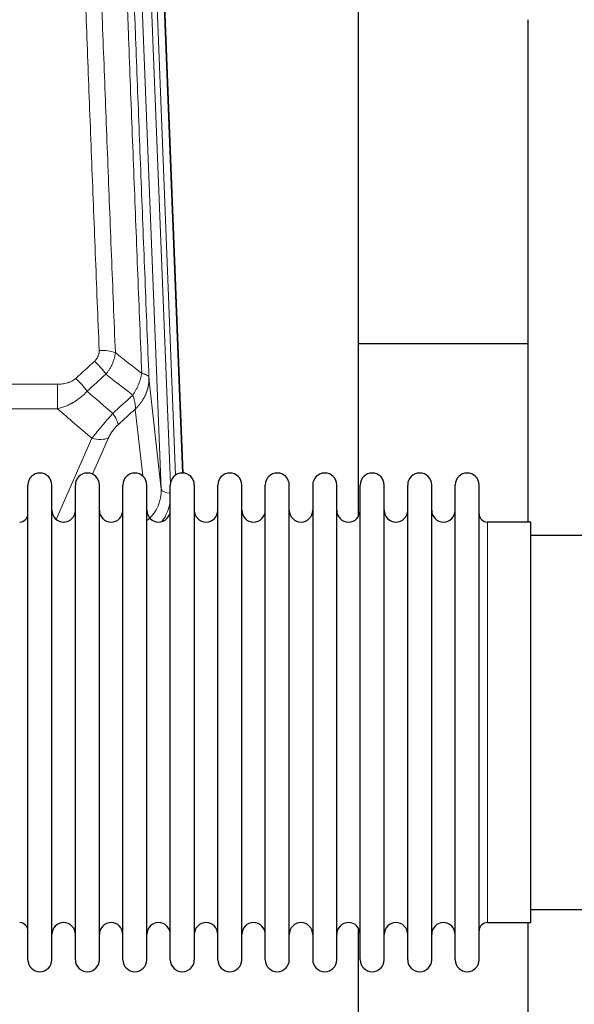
# Model space of a CAD drawing. Header units: inches. Extents: x 0 to 23760, y -13 to 16800.
# Tile 46 of 256: x 4369 to 4605, y 7834 to 8252. Entities that reach past the tile are written whole.
import ezdxf

# ---------------------------------------------------------------- set-up
doc = ezdxf.new("R2010")
doc.units = ezdxf.units.IN
doc.layers.add('1', color=7, linetype='Continuous', true_color=0xffffff)

msp = doc.modelspace()

# ---------------------------------------------------------------- linework, layer by layer
at = {"layer": '1', "color": 110, "linetype": 'Continuous', "lineweight": 13}
for p, q in [((4429.277, 8052.51), (4416.211, 8384.404)), ((4433.123, 8054.597), (4420.203, 8382.777)), ((4435.328, 8058.493), (4422.55, 8383.07)), ((4425.544, 8381.85), (4438.239, 8059.386)), ((4151.927, 8097.116), (4385.1, 8097.116)), ((4385.1, 8097.116), (4385.1, 8086.685)), ((4424.029, 8099.916), (4429.277, 8052.51)), ((4385.1, 8086.685), (4151.927, 8086.685)), ((4421.362, 8058.131), (4418.215, 8086.565)), ((4384.571, 8039.645), (4399.727, 8074.165)), ((4406.788, 8074.315), (4400.013, 8058.884)), ((4568.014, 7868.233), (4568.014, 8038.533))]:
    msp.add_line(p, q, dxfattribs=at)
at = {"layer": '1', "color": 2, "linetype": 'Continuous', "lineweight": 25}
for p, q in [((4425.918, 8378.592), (4438.485, 8059.38)), ((4513.174, 8040.92), (4513.174, 8266.302)), ((4585.174, 8252.111), (4585.174, 8038.534)), ((4585.141, 8114.254), (4513.175, 8114.254)), ((4372.514, 8042.883), (4372.514, 8054.283)), ((4382.714, 8042.883), (4382.714, 8054.283)), ((4392.714, 8042.883), (4392.714, 8054.283)), ((4402.914, 8042.883), (4402.914, 8054.283)), ((4412.914, 8042.883), (4412.914, 8054.283)), ((4423.114, 8042.883), (4423.114, 8054.283)), ((4433.114, 8042.883), (4433.114, 8054.283)), ((4443.314, 8054.283), (4443.314, 8042.883)), ((4453.314, 8042.883), (4453.314, 8054.283)), ((4463.514, 8042.883), (4463.514, 8054.283)), ((4473.514, 7852.483), (4473.514, 8054.283)), ((4483.714, 7852.483), (4483.714, 8054.283)), ((4493.714, 8054.283), (4493.714, 7852.483)), ((4503.914, 7852.483), (4503.914, 8054.283)), ((4513.914, 7852.483), (4513.914, 8054.283)), ((4524.114, 7852.483), (4524.114, 8054.283)), ((4534.114, 7852.483), (4534.114, 8054.283)), ((4544.314, 7852.483), (4544.314, 8054.283)), ((4554.314, 7852.483), (4554.314, 8054.283)), ((4564.514, 7852.483), (4564.514, 8054.283)), ((4372.514, 7852.483), (4372.514, 8042.883)), ((4382.714, 7852.483), (4382.714, 8042.883)), ((4392.714, 7852.483), (4392.714, 8042.883)), ((4402.914, 7852.483), (4402.914, 8042.883)), ((4412.914, 7852.483), (4412.914, 8042.883)), ((4423.114, 7852.483), (4423.114, 8042.883)), ((4433.114, 7852.483), (4433.114, 8042.883)), ((4443.314, 8042.883), (4443.314, 7852.483)), ((4453.314, 7852.483), (4453.314, 8042.883)), ((4463.514, 7852.483), (4463.514, 8042.883)), ((4586.514, 8038.533), (4568.014, 8038.533)), ((4586.514, 7868.233), (4586.514, 8038.533)), ((4682.514, 8032.883), (4586.514, 8032.883)), ((4586.514, 7873.883), (4682.514, 7873.883)), ((4513.174, 7829.03), (4513.174, 7865.857)), ((4568.014, 7868.233), (4586.514, 7868.233)), ((4585.174, 7868.236), (4585.174, 7829.03))]:
    msp.add_line(p, q, dxfattribs=at)
for centre, radius, start, end in [((4377.614, 8054.283), 5.1, 0, 180), ((4397.814, 8054.283), 5.1, 0, 180), ((4418.014, 8054.283), 5.1, 0, 180), ((4438.214, 8054.283), 5.1, 0, 180), ((4458.414, 8054.283), 5.1, 0, 180), ((4478.614, 8054.283), 5.1, 0, 180), ((4498.814, 8054.283), 5.1, 0, 180), ((4519.014, 8054.283), 5.1, 0, 180), ((4539.214, 8054.283), 5.1, 0, 180), ((4559.414, 8054.283), 5.1, 0, 180), ((4369.014, 8042.033), 3.5, 270, 0), ((4387.714, 8043.533), 5, 180, 0), ((4407.914, 8043.533), 5, 180, 0), ((4428.114, 8043.533), 5, 180, 0), ((4448.314, 8043.533), 5, 180, 0), ((4468.514, 8043.533), 5, 180, 0), ((4488.714, 8043.533), 5, 180, 0), ((4508.914, 8043.533), 5, 180, 0), ((4529.114, 8043.533), 5, 180, 0), ((4549.314, 8043.533), 5, 180, 0), ((4568.014, 8042.033), 3.5, 180, 270), ((4369.014, 7864.733), 3.5, 0, 90), ((4387.714, 7863.233), 5, 0, 180), ((4407.914, 7863.233), 5, 0, 180), ((4428.114, 7863.233), 5, 0, 180), ((4448.314, 7863.233), 5, 0, 180), ((4468.514, 7863.233), 5, 0, 180), ((4488.714, 7863.233), 5, 0, 180), ((4508.914, 7863.233), 5, 0, 180), ((4529.114, 7863.233), 5, 0, 180), ((4549.314, 7863.233), 5, 0, 180), ((4568.014, 7864.733), 3.5, 90, 180), ((4377.614, 7852.483), 5.1, 180, 0), ((4397.814, 7852.483), 5.1, 180, 0), ((4418.014, 7852.483), 5.1, 180, 0), ((4438.214, 7852.483), 5.1, 180, 0), ((4458.414, 7852.483), 5.1, 180, 0), ((4478.614, 7852.483), 5.1, 180, 0), ((4498.814, 7852.483), 5.1, 180, 0), ((4519.014, 7852.483), 5.1, 180, 0), ((4539.214, 7852.483), 5.1, 180, 0), ((4559.414, 7852.483), 5.1, 180, 0)]:
    msp.add_arc(centre, radius, start, end, dxfattribs=at)
at = {"layer": '1', "color": 110, "linetype": 'Continuous', "lineweight": 13}
for centre, major_axis, ratio, start_param, end_param in [((4402.839, 8107.207), (9.992, 0.404), 0.431453, 0.7935197, 1.5533391), ((4400.867, 8102.614), (-6.729, 7.397), 0.3051216, 4.2889758, 5.0360109), ((4392.858, 8095.322), (-6.736, 7.391), 0.3030979, 4.2875497, 5.03344), ((4403.814, 8085.935), (-6.719, 7.407), 0.3029797, 3.5431496, 4.2886573), ((4399.727, 8080.336), (9.156, -4.02), 0.5833249, 4.9631119, 5.806783), ((4409.25, 8052.012), (20.033, -0.591), 0.8872905, 5.5253333, 6.3444464), ((4433.269, 8052.731), (-3.997, -0.157), 0.4614673, 0.0341943, 1.5136497), ((4409.25, 8050.165), (24.034, -0.11), 0.8859493, 5.722211, 6.1681029)]:
    msp.add_ellipse(centre, major_axis=major_axis, ratio=ratio, start_param=start_param, end_param=end_param, dxfattribs=at)
for points, knots in [([(4402.839, 8111.525), (4402.282, 8125.355), (4401.181, 8152.886), (4399.573, 8193.789), (4398.531, 8220.798), (4397.76, 8240.956), (4397.378, 8251.011), (4396.999, 8261.029), (4396.748, 8267.699), (4396.623, 8271.031), (4395.999, 8287.666), (4395.508, 8300.903), (4394.783, 8320.652), (4394.543, 8327.217), (4394.067, 8340.307), (4393.831, 8346.834), (4393.129, 8366.357), (4392.208, 8392.236), (4391.318, 8417.814), (4390.88, 8430.528)], [0, 0, 0, 0, 0.125, 0.25, 0.375, 0.375, 0.4375, 0.46875, 0.46875, 0.5, 0.5, 0.625, 0.625, 0.6875, 0.6875, 0.75, 0.75, 0.875, 1, 1, 1, 1]), ([(4397.748, 8429.162), (4398.186, 8416.464), (4399.078, 8390.919), (4400, 8365.072), (4400.703, 8345.574), (4400.939, 8339.056), (4401.415, 8325.982), (4401.656, 8319.426), (4402.382, 8299.702), (4402.874, 8286.481), (4403.498, 8269.867), (4403.623, 8266.54), (4403.875, 8259.878), (4404.254, 8249.873), (4404.637, 8239.831), (4405.409, 8219.698), (4406.452, 8192.724), (4408.062, 8151.872), (4409.164, 8124.377), (4409.722, 8110.564)], [0, 0, 0, 0, 0.125, 0.25, 0.25, 0.3125, 0.3125, 0.375, 0.375, 0.5, 0.5, 0.53125, 0.53125, 0.5625, 0.625, 0.625, 0.75, 0.875, 1, 1, 1, 1]), ([(4420.974, 8101.697), (4420.403, 8115.75), (4419.275, 8143.721), (4417.63, 8185.272), (4416.563, 8212.703), (4415.775, 8233.176), (4415.384, 8243.387), (4414.932, 8255.256), (4414.74, 8260.333), (4414.612, 8263.715), (4414.548, 8265.406), (4414.229, 8273.851), (4413.849, 8283.958), (4413.412, 8295.702), (4413.225, 8300.725), (4413.101, 8304.071), (4413.039, 8305.743), (4412.483, 8320.779), (4411.51, 8347.354), (4410.099, 8386.747), (4409.191, 8412.697), (4408.745, 8425.593)], [0, 0, 0, 0, 0.125, 0.25, 0.375, 0.375, 0.4375, 0.46875, 0.484375, 0.484375, 0.5, 0.5, 0.5625, 0.59375, 0.609375, 0.609375, 0.625, 0.625, 0.75, 0.875, 1, 1, 1, 1]), ([(4411.834, 8422.585), (4412.279, 8409.737), (4413.185, 8383.886), (4414.592, 8344.642), (4415.562, 8318.169), (4416.116, 8303.189), (4416.178, 8301.524), (4416.302, 8298.19), (4416.488, 8293.187), (4416.925, 8281.488), (4417.303, 8271.419), (4417.621, 8263.006), (4417.685, 8261.322), (4417.813, 8257.952), (4418.004, 8252.894), (4418.455, 8241.07), (4418.845, 8230.898), (4419.631, 8210.503), (4420.694, 8183.175), (4422.335, 8141.781), (4423.46, 8113.916), (4424.029, 8099.916)], [0, 0, 0, 0, 0.125, 0.25, 0.375, 0.375, 0.390625, 0.390625, 0.40625, 0.4375, 0.5, 0.5, 0.515625, 0.515625, 0.53125, 0.5625, 0.625, 0.625, 0.75, 0.875, 1, 1, 1, 1]), ([(4402.839, 8111.525), (4402.848, 8111.311), (4402.845, 8111.098), (4402.828, 8110.832), (4402.824, 8110.779), (4402.814, 8110.673), (4402.809, 8110.619), (4402.79, 8110.46), (4402.774, 8110.355), (4402.719, 8110.041), (4402.67, 8109.835), (4402.55, 8109.428), (4402.478, 8109.227), (4402.352, 8108.931), (4402.307, 8108.832), (4402.234, 8108.687), (4402.209, 8108.638), (4402.158, 8108.542), (4402.132, 8108.494), (4401.997, 8108.257), (4401.879, 8108.074), (4401.623, 8107.721), (4401.485, 8107.551), (4401.19, 8107.223), (4401.033, 8107.065), (4400.867, 8106.913)], [0, 0, 0, 0, 0.125, 0.125, 0.15625, 0.15625, 0.1875, 0.1875, 0.25, 0.25, 0.375, 0.375, 0.5, 0.5, 0.5625, 0.5625, 0.59375, 0.59375, 0.625, 0.625, 0.75, 0.75, 0.875, 0.875, 1, 1, 1, 1]), ([(4409.722, 8110.564), (4409.686, 8110.17), (4409.633, 8109.776), (4409.544, 8109.281), (4409.526, 8109.182), (4409.486, 8108.984), (4409.465, 8108.885), (4409.4, 8108.588), (4409.352, 8108.391), (4409.195, 8107.8), (4408.954, 8107.016), (4408.646, 8106.24), (4408.39, 8105.661), (4408.278, 8105.42), (4408.159, 8105.18), (4408.111, 8105.085), (4408.087, 8105.037), (4408.014, 8104.893), (4407.964, 8104.798), (4407.71, 8104.323), (4407.492, 8103.95), (4407.026, 8103.214), (4406.532, 8102.491), (4405.98, 8101.791), (4405.689, 8101.447)], [0, 0, 0, 0, 0.125, 0.125, 0.15625, 0.15625, 0.1875, 0.1875, 0.25, 0.25, 0.375, 0.5, 0.5, 0.5625, 0.578125, 0.578125, 0.59375, 0.59375, 0.625, 0.625, 0.75, 0.75, 0.875, 1, 1, 1, 1]), ([(4420.974, 8101.697), (4420.845, 8100.952), (4420.667, 8100.19), (4420.21, 8098.645), (4419.933, 8097.863), (4419.445, 8096.69), (4419.27, 8096.298), (4418.898, 8095.517), (4418.7, 8095.128), (4418.074, 8093.966), (4417.612, 8093.2), (4417.109, 8092.451)], [0, 0, 0, 0, 0.25, 0.25, 0.5, 0.5, 0.625, 0.625, 0.75, 0.75, 1, 1, 1, 1]), ([(4424.029, 8099.916), (4424, 8100.12), (4423.91, 8100.316), (4423.687, 8100.59), (4423.598, 8100.678), (4423.392, 8100.847), (4423.275, 8100.928), (4423.014, 8101.082), (4422.869, 8101.154), (4422.555, 8101.29), (4422.385, 8101.353), (4422.021, 8101.47), (4421.827, 8101.523), (4421.417, 8101.618), (4421.2, 8101.66), (4420.974, 8101.697)], [0, 0, 0, 0, 0.25, 0.25, 0.375, 0.375, 0.5, 0.5, 0.625, 0.625, 0.75, 0.75, 0.875, 0.875, 1, 1, 1, 1]), ([(4392.858, 8099.591), (4392.733, 8099.477), (4392.603, 8099.366), (4392.401, 8099.207), (4392.333, 8099.155), (4392.195, 8099.053), (4392.126, 8099.004), (4391.773, 8098.761), (4391.479, 8098.586), (4390.869, 8098.267), (4390.553, 8098.124), (4390.145, 8097.964), (4390.063, 8097.933), (4389.898, 8097.873), (4389.816, 8097.844), (4389.568, 8097.76), (4389.401, 8097.708), (4388.9, 8097.563), (4388.563, 8097.482), (4387.883, 8097.344), (4387.541, 8097.289), (4386.851, 8097.201), (4386.504, 8097.169), (4385.805, 8097.126), (4385.453, 8097.116), (4385.1, 8097.116)], [0, 0, 0, 0, 0.0625, 0.0625, 0.09375, 0.09375, 0.125, 0.125, 0.25, 0.25, 0.375, 0.375, 0.40625, 0.40625, 0.4375, 0.4375, 0.5, 0.5, 0.625, 0.625, 0.75, 0.75, 0.875, 0.875, 1, 1, 1, 1]), ([(4424.029, 8099.916), (4424.03, 8099.896), (4424.032, 8099.857), (4424.033, 8099.797), (4424.035, 8099.737), (4424.036, 8099.678), (4424.038, 8099.618), (4424.039, 8099.558), (4424.039, 8099.498), (4424.04, 8099.439), (4424.04, 8099.379), (4424.04, 8099.32), (4424.04, 8099.26), (4424.039, 8099.2), (4424.038, 8099.141), (4424.037, 8099.081), (4424.036, 8099.022), (4424.035, 8098.962), (4424.033, 8098.902), (4424.031, 8098.843), (4424.029, 8098.783), (4424.027, 8098.724), (4424.024, 8098.664), (4424.021, 8098.605), (4424.018, 8098.546), (4424.015, 8098.486), (4424.011, 8098.427), (4424.007, 8098.368), (4424.003, 8098.308), (4423.999, 8098.249), (4423.995, 8098.19), (4423.99, 8098.13), (4423.985, 8098.071), (4423.98, 8098.012), (4423.975, 8097.953), (4423.969, 8097.894), (4423.963, 8097.835), (4423.957, 8097.776), (4423.951, 8097.717), (4423.945, 8097.658), (4423.938, 8097.599), (4423.931, 8097.54), (4423.924, 8097.481), (4423.916, 8097.422), (4423.909, 8097.363), (4423.901, 8097.304), (4423.893, 8097.246), (4423.885, 8097.187), (4423.876, 8097.128), (4423.867, 8097.07), (4423.859, 8097.011), (4423.849, 8096.952), (4423.84, 8096.894), (4423.831, 8096.835), (4423.821, 8096.777), (4423.811, 8096.718), (4423.8, 8096.66), (4423.79, 8096.602), (4423.779, 8096.544), (4423.769, 8096.485), (4423.757, 8096.427), (4423.746, 8096.369), (4423.735, 8096.311), (4423.723, 8096.253), (4423.711, 8096.195), (4423.699, 8096.137), (4423.686, 8096.079), (4423.674, 8096.021), (4423.661, 8095.963), (4423.648, 8095.906), (4423.635, 8095.848), (4423.622, 8095.79), (4423.608, 8095.733), (4423.594, 8095.675), (4423.58, 8095.618), (4423.566, 8095.56), (4423.551, 8095.503), (4423.537, 8095.446), (4423.522, 8095.388), (4423.507, 8095.331), (4423.492, 8095.274), (4423.476, 8095.217), (4423.46, 8095.16), (4423.445, 8095.103), (4423.429, 8095.046), (4423.412, 8094.989), (4423.396, 8094.933), (4423.379, 8094.876), (4423.362, 8094.819), (4423.345, 8094.763), (4423.328, 8094.706), (4423.31, 8094.65), (4423.293, 8094.593), (4423.275, 8094.537), (4423.257, 8094.481), (4423.239, 8094.424), (4423.22, 8094.368), (4423.202, 8094.312), (4423.183, 8094.256), (4423.164, 8094.2), (4423.144, 8094.144), (4423.125, 8094.088), (4423.105, 8094.033), (4423.086, 8093.977), (4423.066, 8093.921), (4423.045, 8093.866), (4423.025, 8093.81), (4423.005, 8093.755), (4422.984, 8093.7), (4422.963, 8093.644), (4422.942, 8093.589), (4422.92, 8093.534), (4422.899, 8093.479), (4422.877, 8093.424), (4422.855, 8093.369), (4422.833, 8093.315), (4422.811, 8093.26), (4422.789, 8093.205), (4422.766, 8093.151), (4422.743, 8093.096), (4422.72, 8093.042), (4422.697, 8092.987), (4422.674, 8092.933), (4422.651, 8092.879), (4422.627, 8092.825), (4422.603, 8092.771), (4422.579, 8092.717), (4422.555, 8092.663), (4422.53, 8092.609), (4422.506, 8092.555), (4422.481, 8092.502), (4422.456, 8092.448), (4422.431, 8092.395), (4422.406, 8092.342), (4422.38, 8092.288), (4422.355, 8092.235), (4422.329, 8092.182), (4422.303, 8092.129), (4422.277, 8092.076), (4422.251, 8092.023), (4422.224, 8091.97), (4422.198, 8091.918), (4422.171, 8091.865), (4422.144, 8091.813), (4422.117, 8091.76), (4422.089, 8091.708), (4422.062, 8091.656), (4422.034, 8091.603), (4422.007, 8091.551), (4421.979, 8091.499), (4421.951, 8091.447), (4421.922, 8091.396), (4421.894, 8091.344), (4421.865, 8091.292), (4421.836, 8091.241), (4421.808, 8091.189), (4421.778, 8091.138), (4421.749, 8091.087), (4421.72, 8091.036), (4421.69, 8090.985), (4421.661, 8090.934), (4421.631, 8090.883), (4421.601, 8090.832), (4421.571, 8090.781), (4421.54, 8090.731), (4421.51, 8090.68), (4421.479, 8090.63), (4421.448, 8090.58), (4421.417, 8090.529), (4421.386, 8090.479), (4421.355, 8090.429), (4421.324, 8090.379), (4421.292, 8090.33), (4421.26, 8090.28), (4421.229, 8090.23), (4421.197, 8090.181), (4421.164, 8090.131), (4421.132, 8090.082), (4421.1, 8090.033), (4421.067, 8089.984), (4421.034, 8089.935), (4421.002, 8089.886), (4420.969, 8089.837), (4420.935, 8089.788), (4420.902, 8089.74), (4420.869, 8089.691), (4420.835, 8089.643), (4420.801, 8089.594), (4420.768, 8089.546), (4420.734, 8089.498), (4420.699, 8089.45), (4420.665, 8089.402), (4420.631, 8089.355), (4420.596, 8089.307), (4420.562, 8089.259), (4420.527, 8089.212), (4420.492, 8089.164), (4420.457, 8089.117), (4420.422, 8089.07), (4420.386, 8089.023), (4420.351, 8088.976), (4420.315, 8088.929), (4420.279, 8088.883), (4420.243, 8088.836), (4420.207, 8088.789), (4420.171, 8088.743), (4420.135, 8088.697), (4420.099, 8088.651), (4420.062, 8088.604), (4420.026, 8088.558), (4419.989, 8088.513), (4419.952, 8088.467), (4419.915, 8088.421), (4419.878, 8088.376), (4419.841, 8088.33), (4419.803, 8088.285), (4419.766, 8088.24), (4419.728, 8088.195), (4419.69, 8088.15), (4419.652, 8088.105), (4419.614, 8088.06), (4419.576, 8088.015), (4419.538, 8087.971), (4419.5, 8087.926), (4419.461, 8087.882), (4419.423, 8087.838), (4419.384, 8087.794), (4419.345, 8087.75), (4419.306, 8087.706), (4419.267, 8087.662), (4419.228, 8087.619), (4419.189, 8087.575), (4419.15, 8087.532), (4419.11, 8087.488), (4419.07, 8087.445), (4419.031, 8087.402), (4418.991, 8087.359), (4418.951, 8087.316), (4418.911, 8087.274), (4418.871, 8087.231), (4418.831, 8087.188), (4418.79, 8087.146), (4418.75, 8087.104), (4418.709, 8087.062), (4418.669, 8087.02), (4418.628, 8086.978), (4418.587, 8086.936), (4418.546, 8086.894), (4418.505, 8086.853), (4418.464, 8086.811), (4418.422, 8086.77), (4418.381, 8086.729), (4418.34, 8086.687), (4418.298, 8086.646), (4418.256, 8086.606), (4418.229, 8086.578), (4418.215, 8086.565)], [0, 0, 0, 0, 0.0042303, 0.0084583, 0.0126838, 0.016907, 0.0211277, 0.0253461, 0.0295621, 0.0337757, 0.037987, 0.0421959, 0.0464023, 0.0506064, 0.0548082, 0.0590075, 0.0632045, 0.0673991, 0.0715913, 0.0757811, 0.0799686, 0.0841537, 0.0883364, 0.0925167, 0.0966947, 0.1008703, 0.1050435, 0.1092144, 0.1133829, 0.117549, 0.1217128, 0.1258741, 0.1300332, 0.1341898, 0.1383441, 0.1424961, 0.1466456, 0.1507929, 0.1549377, 0.1590802, 0.1632203, 0.1673581, 0.1714935, 0.1756266, 0.1797573, 0.1838856, 0.1880116, 0.1921352, 0.1962565, 0.2003755, 0.204492, 0.2086063, 0.2127182, 0.2168277, 0.2209349, 0.2250397, 0.2291422, 0.2332423, 0.2373401, 0.2414356, 0.2455287, 0.2496195, 0.2537079, 0.257794, 0.2618777, 0.2659591, 0.2700382, 0.2741149, 0.2781893, 0.2822614, 0.2863311, 0.2903985, 0.2944635, 0.2985262, 0.3025866, 0.3066447, 0.3107004, 0.3147538, 0.3188048, 0.3228536, 0.3269, 0.3309441, 0.3349858, 0.3390253, 0.3430624, 0.3470972, 0.3511296, 0.3551598, 0.3591876, 0.3632131, 0.3672363, 0.3712571, 0.3752757, 0.3792919, 0.3833058, 0.3873174, 0.3913267, 0.3953337, 0.3993384, 0.4033407, 0.4073408, 0.4113385, 0.4153339, 0.419327, 0.4233179, 0.4273064, 0.4312926, 0.4352765, 0.4392581, 0.4432373, 0.4472143, 0.451189, 0.4551614, 0.4591315, 0.4630993, 0.4670648, 0.471028, 0.4749889, 0.4789475, 0.4829038, 0.4868578, 0.4908095, 0.494759, 0.4987061, 0.502651, 0.5065936, 0.5105338, 0.5144718, 0.5184076, 0.522341, 0.5262721, 0.530201, 0.5341276, 0.5380519, 0.5419739, 0.5458936, 0.5498111, 0.5537262, 0.5576392, 0.5615498, 0.5654581, 0.5693642, 0.573268, 0.5771696, 0.5810688, 0.5849658, 0.5888606, 0.592753, 0.5966432, 0.6005311, 0.6044168, 0.6083002, 0.6121813, 0.6160602, 0.6199368, 0.6238111, 0.6276832, 0.6315531, 0.6354206, 0.6392859, 0.643149, 0.6470098, 0.6508684, 0.6547247, 0.6585787, 0.6624305, 0.66628, 0.6701273, 0.6739724, 0.6778152, 0.6816557, 0.685494, 0.6893301, 0.6931639, 0.6969955, 0.7008248, 0.7046519, 0.7084768, 0.7122994, 0.7161198, 0.7199379, 0.7237539, 0.7275675, 0.731379, 0.7351882, 0.7389952, 0.7427999, 0.7466024, 0.7504027, 0.7542008, 0.7579966, 0.7617902, 0.7655816, 0.7693708, 0.7731577, 0.7769424, 0.7807249, 0.7845052, 0.7882833, 0.7920591, 0.7958327, 0.7996042, 0.8033734, 0.8071403, 0.8109051, 0.8146677, 0.818428, 0.8221862, 0.8259421, 0.8296958, 0.8334474, 0.8371967, 0.8409438, 0.8446887, 0.8484314, 0.8521719, 0.8559102, 0.8596463, 0.8633802, 0.867112, 0.8708415, 0.8745688, 0.8782939, 0.8820169, 0.8857376, 0.8894562, 0.8931726, 0.8968867, 0.9005987, 0.9043086, 0.9080162, 0.9117216, 0.9154249, 0.919126, 0.9228249, 0.9265216, 0.9302161, 0.9339085, 0.9375987, 0.9412867, 0.9449725, 0.9486562, 0.9523377, 0.956017, 0.9596942, 0.9633691, 0.967042, 0.9707126, 0.9743811, 0.9780474, 0.9817116, 0.9853736, 0.9890334, 0.9926911, 0.9963466, 1, 1, 1, 1]), ([(4397.676, 8094.136), (4397.476, 8093.907), (4397.27, 8093.682), (4396.953, 8093.35), (4396.846, 8093.24), (4396.629, 8093.023), (4396.52, 8092.916), (4395.967, 8092.385), (4395.506, 8091.978), (4394.549, 8091.201), (4394.053, 8090.829), (4393.411, 8090.387), (4393.282, 8090.3), (4393.086, 8090.17), (4393.02, 8090.127), (4392.889, 8090.042), (4392.823, 8090), (4392.492, 8089.79), (4392.157, 8089.587), (4391.817, 8089.391), (4391.681, 8089.313), (4391.613, 8089.275), (4391.407, 8089.16), (4391.27, 8089.085), (4390.856, 8088.865), (4390.579, 8088.723), (4389.741, 8088.314), (4389.176, 8088.062), (4388.033, 8087.6), (4387.455, 8087.39), (4386.287, 8087.008), (4385.696, 8086.836), (4385.1, 8086.685)], [0, 0, 0, 0, 0.0625, 0.0625, 0.09375, 0.09375, 0.125, 0.125, 0.25, 0.25, 0.375, 0.375, 0.40625, 0.40625, 0.421875, 0.421875, 0.4375, 0.4375, 0.5, 0.515625, 0.515625, 0.53125, 0.53125, 0.5625, 0.5625, 0.625, 0.625, 0.75, 0.75, 0.875, 0.875, 1, 1, 1, 1]), ([(4417.109, 8092.451), (4417.216, 8092.167), (4417.316, 8091.885), (4417.503, 8091.328), (4417.59, 8091.053), (4417.75, 8090.51), (4417.822, 8090.243), (4417.951, 8089.719), (4418.008, 8089.463), (4418.104, 8088.962), (4418.144, 8088.718), (4418.207, 8088.243), (4418.229, 8088.014), (4418.27, 8087.348), (4418.261, 8086.937), (4418.215, 8086.565)], [0, 0, 0, 0, 0.125, 0.125, 0.25, 0.25, 0.375, 0.375, 0.5, 0.5, 0.625, 0.625, 0.75, 0.75, 1, 1, 1, 1]), ([(4408.622, 8084.745), (4408.238, 8084.307), (4407.468, 8083.423), (4406.692, 8082.523), (4406.108, 8081.843), (4405.913, 8081.615), (4405.669, 8081.329), (4405.62, 8081.272), (4405.523, 8081.157), (4405.377, 8080.985), (4405.231, 8080.814), (4404.747, 8080.244), (4404.363, 8079.79), (4403.604, 8078.887), (4403.229, 8078.438), (4402.764, 8077.879), (4402.671, 8077.768), (4402.487, 8077.545), (4402.212, 8077.213), (4401.942, 8076.886), (4401.407, 8076.237), (4401.06, 8075.811), (4400.55, 8075.185), (4400.382, 8074.978), (4400.134, 8074.67), (4400.051, 8074.568), (4399.888, 8074.366), (4399.807, 8074.265), (4399.727, 8074.165)], [0, 0, 0, 0, 0.125, 0.25, 0.25, 0.3125, 0.3125, 0.328125, 0.328125, 0.34375, 0.375, 0.375, 0.5, 0.5, 0.625, 0.625, 0.65625, 0.65625, 0.6875, 0.75, 0.75, 0.875, 0.875, 0.9375, 0.9375, 0.96875, 0.96875, 1, 1, 1, 1]), ([(4406.788, 8074.315), (4406.813, 8074.372), (4406.839, 8074.43), (4406.892, 8074.546), (4406.919, 8074.604), (4407.002, 8074.78), (4407.059, 8074.898), (4407.239, 8075.253), (4407.367, 8075.492), (4407.575, 8075.855), (4407.647, 8075.977), (4407.759, 8076.16), (4407.815, 8076.252), (4407.874, 8076.345), (4407.913, 8076.406), (4407.933, 8076.437), (4408.112, 8076.715), (4408.279, 8076.96), (4408.63, 8077.446), (4408.814, 8077.688), (4409.054, 8077.986), (4409.127, 8078.076), (4409.201, 8078.165), (4409.251, 8078.224), (4409.276, 8078.254), (4409.401, 8078.402), (4409.502, 8078.518), (4409.809, 8078.861), (4410.017, 8079.082), (4410.441, 8079.508), (4410.656, 8079.714), (4410.875, 8079.913)], [0, 0, 0, 0, 0.03125, 0.03125, 0.0625, 0.0625, 0.125, 0.125, 0.25, 0.25, 0.3125, 0.3125, 0.34375, 0.359375, 0.359375, 0.375, 0.375, 0.5, 0.5, 0.625, 0.625, 0.65625, 0.671875, 0.671875, 0.6875, 0.6875, 0.75, 0.75, 0.875, 0.875, 1, 1, 1, 1])]:
    msp.add_open_spline(points, degree=3, knots=knots, dxfattribs=at)
for points in [[(4409.722, 8110.564), (4413.475, 8107.613), (4417.225, 8104.657), (4420.974, 8101.697)], [(4392.858, 8099.591), (4395.527, 8102.034), (4398.197, 8104.474), (4400.867, 8106.913)], [(4405.689, 8101.447), (4403.018, 8099.012), (4400.347, 8096.575), (4397.676, 8094.136)], [(4417.109, 8092.451), (4413.304, 8095.454), (4409.498, 8098.453), (4405.689, 8101.447)], [(4397.676, 8094.136), (4401.322, 8091.004), (4404.971, 8087.874), (4408.622, 8084.745)], [(4408.622, 8084.745), (4411.451, 8087.316), (4414.28, 8089.885), (4417.109, 8092.451)], [(4399.727, 8074.165), (4394.847, 8078.336), (4389.972, 8082.509), (4385.1, 8086.685)], [(4418.215, 8086.565), (4415.768, 8084.349), (4413.321, 8082.132), (4410.875, 8079.913)]]:
    msp.add_open_spline(points, degree=3, dxfattribs=at)

doc.saveas('drawing.dxf')
